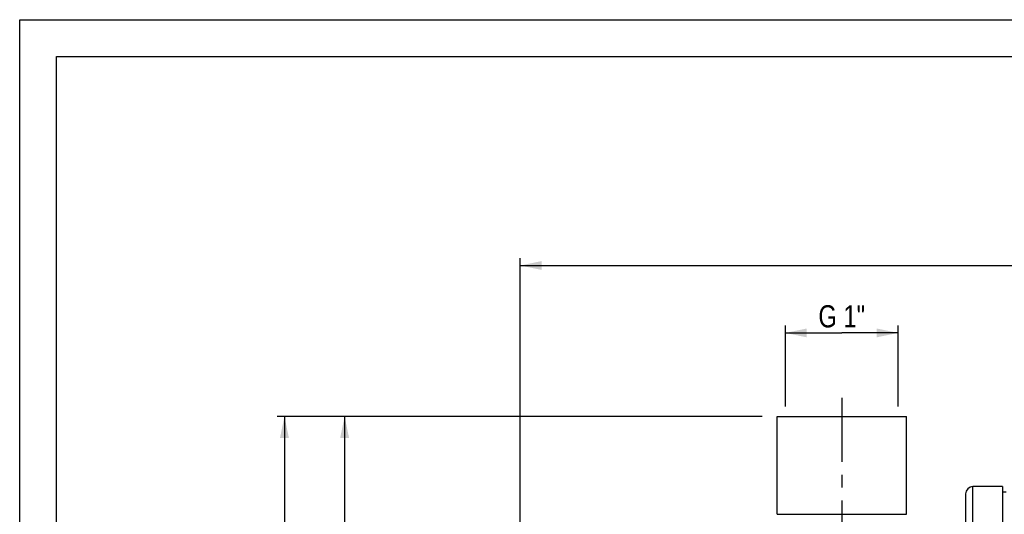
# Model space of a CAD drawing. Header units: millimetres. Extents: x 0 to 841, y 0 to 594.
# Tile 5 of 11: x 0 to 267, y 460 to 594. Entities that reach past the tile are written whole.
import ezdxf

# ---------------------------------------------------------------- set-up
doc = ezdxf.new("R2010")
doc.units = ezdxf.units.MM
doc.header["$LTSCALE"] = 46.2
doc.linetypes.add('CENTER', pattern=[0.6, 0.375, -0.075, 0.075, -0.075])
doc.layers.get('0').update_dxf_attribs({"linetype": 'CONTINUOUS'})
for name, color, linetype in [('ASSI', 7, 'CONTINUOUS'), ('GEOM', 7, 'CONTINUOUS'), ('QUOTE', 7, 'CONTINUOUS')]:
    doc.layers.add(name, color=color, linetype=linetype)
doc.styles.get("Standard").update_dxf_attribs({"font": 'txt', "width": 0.8})
doc.dimstyles.new('DIMSTYLE_1', dxfattribs={"dimtxt": 6, "dimasz": 5.8, "dimexe": 1, "dimexo": 2, "dimgap": 0.75, "dimtad": 1, "dimdec": 3, "dimtxsty": 'Standard', "dimblk": '_FILLED', "dimblk1": '_FILLED', "dimblk2": '_FILLED', "dimcen": 0.09, "dimadec": 3, "dimazin": 2, "dimtp": 0.3, "dimtm": 0.3, "dimtfac": 1, "dimtdec": 3, "dimtofl": 0, "dimtmove": 0, "dimatfit": 3, "dimldrblk": '_FILLED', "dimfxl": 0, "dimtolj": 1, "dimarcsym": 0})
doc.dimstyles.new('DIMSTYLE_3', dxfattribs={"dimtxt": 6, "dimasz": 5.8, "dimexe": 1, "dimexo": 2, "dimgap": 0.75, "dimtad": 1, "dimdec": 3, "dimtxsty": 'Standard', "dimblk": '_FILLED', "dimblk1": '_FILLED', "dimblk2": '_FILLED', "dimcen": 0.09, "dimadec": 3, "dimazin": 2, "dimtp": 0.5, "dimtm": 0.5, "dimtfac": 1, "dimtdec": 3, "dimtofl": 0, "dimtmove": 0, "dimatfit": 3, "dimldrblk": '_FILLED', "dimfxl": 0, "dimtolj": 1, "dimarcsym": 0})

# ---------------------------------------------------------------- blocks, each defined once
blk = doc.blocks.new('_FILLED')
at = {"color": 0, "linetype": 'ByBlock'}
blk.add_solid([(0, 0), (-1, 0.207), (-1, -0.207)], dxfattribs=at)
blk = doc.blocks.new('*D12')
at = {"layer": 'QUOTE', "color": 2, "linetype": 'Continuous'}
for p, q in [((207.25, 510.7), (207.25, 511.2)), ((207.25, 489.24), (207.25, 510.7)), ((207.25, 509.2), (222.5, 509.2)), ((237.75, 509.2), (222.5, 509.2)), ((237.75, 510.7), (237.75, 511.2)), ((237.75, 489.24), (237.75, 510.7))]:
    blk.add_line(p, q, dxfattribs=at)
at = {"layer": 'QUOTE', "color": 2, "linetype": 'Continuous', "xscale": 5.8, "yscale": 5.8, "zscale": 5.8, "rotation": 180}
blk.add_blockref('_FILLED', (207.25, 509.2), dxfattribs=at)
at = {"layer": 'QUOTE', "color": 2, "linetype": 'Continuous', "xscale": 5.8, "yscale": 5.8, "zscale": 5.8}
blk.add_blockref('_FILLED', (237.75, 509.2), dxfattribs=at)
at = {"layer": 'QUOTE', "color": 2, "linetype": 'Continuous', "insert": (222.5, 516.7), "char_height": 6, "width": 21.75, "attachment_point": 2, "line_spacing_factor": 0.9}
blk.add_mtext('G 1"', dxfattribs=at)
blk = doc.blocks.new('*D13')
at = {"layer": 'QUOTE', "color": 2, "linetype": 'Continuous'}
for p, q in [((135.5, 390.09), (135.5, 529.45)), ((501.5, 425.8), (501.5, 529.45)), ((135.5, 527.45), (318.5, 527.45)), ((501.5, 527.45), (318.5, 527.45))]:
    blk.add_line(p, q, dxfattribs=at)
at = {"layer": 'QUOTE', "color": 2, "linetype": 'Continuous', "xscale": 5.8, "yscale": 5.8, "zscale": 5.8, "rotation": 180}
blk.add_blockref('_FILLED', (135.5, 527.45), dxfattribs=at)
at = {"layer": 'QUOTE', "color": 2, "linetype": 'Continuous', "xscale": 5.8, "yscale": 5.8, "zscale": 5.8}
blk.add_blockref('_FILLED', (501.5, 527.45), dxfattribs=at)
at = {"layer": 'QUOTE', "color": 2, "linetype": 'Continuous', "insert": (318.5, 534.95), "char_height": 6, "width": 19.8, "attachment_point": 2, "line_spacing_factor": 0.9}
blk.add_mtext('366', dxfattribs=at)
blk = doc.blocks.new('*D15')
at = {"layer": 'QUOTE', "color": 2, "linetype": 'Continuous'}
for p, q in [((201, 486.59), (85.95, 486.59)), ((87.95, 486.59), (87.95, 425.09)), ((87.95, 363.59), (87.95, 425.09)), ((126.43, 363.59), (85.95, 363.59))]:
    blk.add_line(p, q, dxfattribs=at)
at = {"layer": 'QUOTE', "color": 2, "linetype": 'Continuous', "xscale": 5.8, "yscale": 5.8, "zscale": 5.8}
for p, rotation in [((87.95, 486.59), 90), ((87.95, 363.59), 270)]:
    blk.add_blockref('_FILLED', p, dxfattribs=dict(at, rotation=rotation))
at = {"layer": 'QUOTE', "color": 2, "linetype": 'Continuous', "insert": (80.45, 425.09), "char_height": 6, "width": 16.2, "attachment_point": 2, "rotation": 90, "line_spacing_factor": 0.9}
blk.add_mtext('123', dxfattribs=at)
blk = doc.blocks.new('*D16')
at = {"layer": 'QUOTE', "color": 2, "linetype": 'Continuous'}
for p, q in [((201, 486.59), (69.66, 486.59)), ((71.66, 486.59), (71.66, 372.09)), ((71.66, 257.59), (71.66, 372.09)), ((273.5, 257.59), (69.66, 257.59))]:
    blk.add_line(p, q, dxfattribs=at)
at = {"layer": 'QUOTE', "color": 2, "linetype": 'Continuous', "xscale": 5.8, "yscale": 5.8, "zscale": 5.8}
for p, rotation in [((71.66, 486.59), 90), ((71.66, 257.59), 270)]:
    blk.add_blockref('_FILLED', p, dxfattribs=dict(at, rotation=rotation))
at = {"layer": 'QUOTE', "color": 2, "linetype": 'Continuous', "insert": (64.16, 372.09), "char_height": 6, "width": 19.8, "attachment_point": 2, "rotation": 90, "line_spacing_factor": 0.9}
blk.add_mtext('229', dxfattribs=at)

msp = doc.modelspace()

# ---------------------------------------------------------------- linework, layer by layer
at = {"color": 7, "linetype": 'Continuous'}
for p, q in [((0, 0), (0, 594)), ((0, 594), (840, 594)), ((10, 10), (10, 584)), ((10, 584), (830, 584))]:
    msp.add_line(p, q, dxfattribs=at)
at = {"layer": 'ASSI', "color": 2, "linetype": 'CENTER'}
msp.add_line((222.5042, 491.5915), (222.5042, 271.6278), dxfattribs=at)
at = {"layer": 'ASSI', "color": 7, "linetype": 'Continuous'}
for p, q in [((205.0042, 460.0915), (205.0042, 486.5915)), ((205.0042, 486.5915), (240.0042, 486.5915)), ((240.0042, 460.0915), (240.0042, 486.5915)), ((266.0042, 467.5915), (266.0042, 259.5915)), ((267.0042, 466.0915), (266.0042, 466.0915))]:
    msp.add_line(p, q, dxfattribs=at)
at = {"layer": 'GEOM', "color": 9, "linetype": 'Continuous'}
msp.add_line((258.0042, 259.5915), (258.0042, 467.5915), dxfattribs=at)
at = {"layer": 'GEOM', "color": 7, "linetype": 'Continuous'}
for p, q in [((266.0042, 467.5915), (258.0042, 467.5915)), ((256.0042, 465.5915), (256.0042, 261.5915)), ((205.0042, 460.0915), (240.0042, 460.0915))]:
    msp.add_line(p, q, dxfattribs=at)
msp.add_arc((258.0042, 465.5915), 2, 90, 180, dxfattribs=at)

# ---------------------------------------------------------------- dimensions: what is measured, and where the dimension line sits
at = {"layer": 'QUOTE', "color": 2, "linetype": 'Continuous'}
for base, p1, p2, angle, picture, middle in [((135.5042, 527.4539), (501.5042, 423.7989), (135.5042, 388.0915), 180, '*D13', (318.1042, 527.4539)), ((71.6567, 257.5915), (203.0042, 486.5915), (275.5042, 257.5915), 270, '*D16', (71.6567, 371.6915)), ((87.9539, 486.5915), (128.4324, 363.5915), (203.0042, 486.5915), 90, '*D15', (87.9539, 424.6915))]:
    dim = msp.add_linear_dim(base=base, p1=p1, p2=p2, angle=angle, dimstyle='DIMSTYLE_3', dxfattribs=at)
    dim.commit()
    dim.dimension.update_dxf_attribs({"geometry": picture, "text_midpoint": middle, "dimtype": 160})
dim = msp.add_linear_dim(base=(237.7542, 509.1966), p1=(207.2542, 487.2415), p2=(237.7542, 487.2415), text='<>G 1"', dimstyle='DIMSTYLE_1', dxfattribs=at)
dim.commit()
dim.dimension.update_dxf_attribs({"geometry": '*D12', "text_midpoint": (222.1042, 509.1966), "dimtype": 160})

doc.saveas('drawing.dxf')
